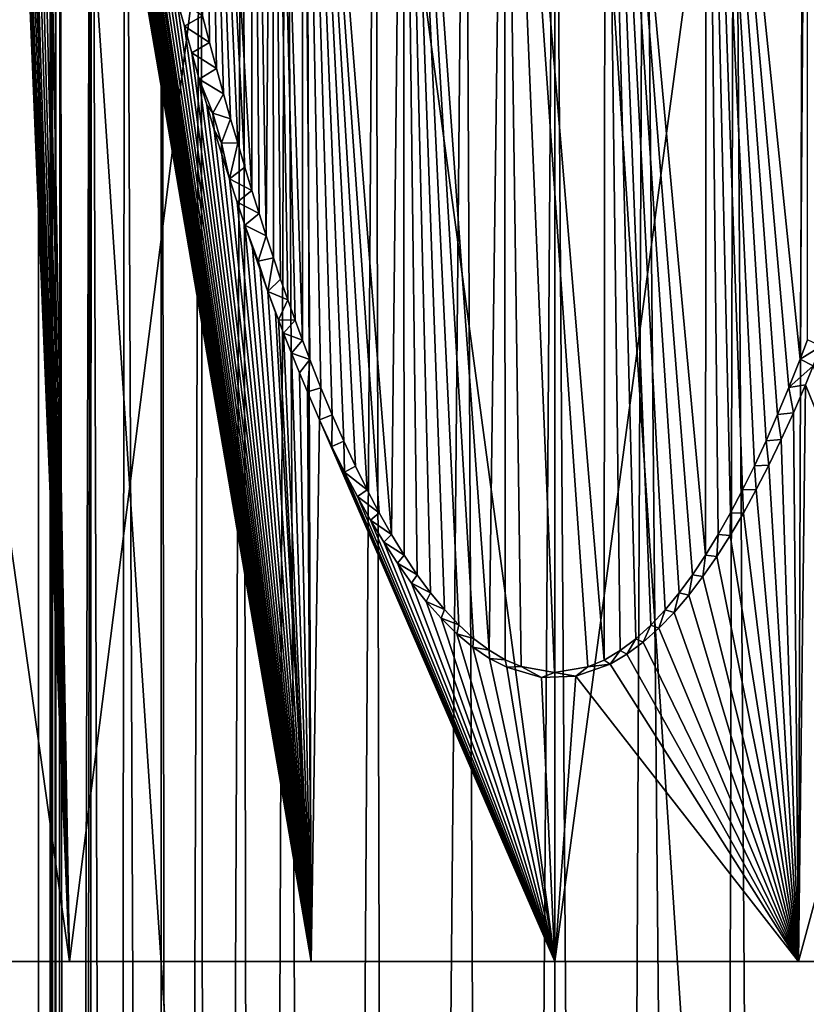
# Model space of a CAD drawing. Header units: metres. Extents: x -134 to 34, y -216 to -20.
# Tile 41 of 72: x -2.66 to 1.25, y -73.31 to -68.41. Entities that reach past the tile are written whole.
import ezdxf

# ---------------------------------------------------------------- set-up
doc = ezdxf.new("R2010")
doc.units = ezdxf.units.M
doc.layers.add('solid_ORA_A175_SW0003', color=7, linetype='CONTINUOUS')

msp = doc.modelspace()

# ---------------------------------------------------------------- linework, layer by layer
at = {"layer": 'solid_ORA_A175_SW0003'}
for points in [[(-5.103072, -102.700005, 19.854683), (-2.571859, -102.700005, 20.338026), (-5.090587, -63.900002, 19.857889)], [(-2.571859, -102.700005, 20.338026), (-2.565464, -63.900002, 20.338835), (-5.090587, -63.900002, 19.857889)], [(-5.041515, -102.699997, -19.870417), (-2.662235, -63.899998, -20.326405), (-2.589032, -64.035301, -20.335857)], [(-3.709419, -63.872166, 19.445427), (-2.412622, -73.094215, 18.341776), (-3.609447, -73.094215, 18.143969)], [(-3.709419, -63.872166, 19.445427), (-1.24301, -63.872166, 19.757006), (-2.412622, -73.094215, 18.341776)], [(-2.79598, -63.872166, -19.597633), (-3.609443, -73.094208, -18.14398), (-2.412619, -73.094208, -18.341787)], [(-2.773958, -64.005165, -19.581884), (-2.79598, -63.872166, -19.597633), (-2.412619, -73.094208, -18.341787)], [(-2.571859, -102.700005, 20.338026), (-0.000007, -102.700005, 20.499992), (-2.565464, -63.900002, 20.338835)], [(-0.000007, -102.700005, 20.499992), (-0.000005, -63.900002, 20.499996), (-2.565464, -63.900002, 20.338835)], [(-1.24301, -63.872166, 19.757006), (-1.211505, -73.094215, 18.460165), (-2.412622, -73.094215, 18.341776)], [(-1.24301, -63.872166, 19.757006), (-0.000005, -73.094215, 18.499506), (-1.211505, -73.094215, 18.460165)], [(-1.24301, -63.872166, 19.757006), (1.243001, -63.872166, 19.757006), (-0.000005, -73.094215, 18.499506)], [(-0.000007, -102.700005, 20.499992), (2.571846, -102.700005, 20.338026), (-0.000005, -63.900002, 20.499996)], [(1.243001, -63.872166, 19.757006), (1.211495, -73.094215, 18.460165), (-0.000005, -73.094215, 18.499506)], [(2.571846, -102.700005, 20.338026), (2.565454, -63.900002, 20.338835), (-0.000005, -63.900002, 20.499996)], [(3.70941, -63.872166, 19.445427), (2.412612, -73.094215, 18.341778), (1.211495, -73.094215, 18.460165)], [(1.243001, -63.872166, 19.757006), (3.70941, -63.872166, 19.445427), (1.211495, -73.094215, 18.460165)], [(-2.47464, -102.958092, -20.316231), (-2.483033, -64.019264, -20.323454), (-2.459146, -63.988945, -20.303005)], [(-2.426361, -103.090584, -20.275492), (-2.47464, -102.958092, -20.316231), (-2.459146, -63.988945, -20.303005)], [(-2.426361, -103.090584, -20.275492), (-2.459146, -63.988945, -20.303005), (-2.304221, -64.264, -20.178322)], [(-5.041515, -102.699997, -19.870417), (-2.589032, -64.035301, -20.335857), (-2.508814, -64.166542, -20.345911)], [(-2.751943, -64.136757, -19.566315), (-2.773958, -64.005165, -19.581884), (-2.412619, -73.094208, -18.341787)], [(-2.48892, -102.899818, -20.328545), (-2.498302, -64.061218, -20.336704), (-2.483033, -64.019264, -20.323454)], [(-2.47464, -102.958092, -20.316231), (-2.48892, -102.899818, -20.328545), (-2.483033, -64.019264, -20.323454)], [(-2.506425, -64.111435, -20.343813), (-2.498302, -64.061218, -20.336704), (-2.508816, -102.699997, -20.345913)], [(-2.48892, -102.899818, -20.328545), (-2.508816, -102.699997, -20.345913), (-2.498302, -64.061218, -20.336704)], [(-2.729934, -64.266937, -19.550924), (-2.751943, -64.136757, -19.566315), (-2.412619, -73.094208, -18.341787)], [(-2.506425, -64.111435, -20.343813), (-2.508816, -102.699997, -20.345913), (-2.508814, -64.166542, -20.345911)], [(-5.041515, -102.699997, -19.870417), (-2.508814, -64.166542, -20.345911), (-2.508816, -102.699997, -20.345913)], [(-2.70793, -64.395721, -19.535711), (-2.729934, -64.266937, -19.550924), (-2.412619, -73.094208, -18.341787)], [(-2.367891, -103.199867, -20.227953), (-2.426361, -103.090584, -20.275492), (-2.304221, -64.264, -20.178322)], [(-2.3193, -103.268547, -20.18988), (-2.367891, -103.199867, -20.227953), (-2.304221, -64.264, -20.178322)], [(-2.181955, -103.406387, -20.088884), (-2.3193, -103.268547, -20.18988), (-2.304221, -64.264, -20.178322)], [(-2.181955, -103.406387, -20.088884), (-2.304221, -64.264, -20.178322), (-2.136607, -64.513863, -20.057568)], [(-2.685932, -64.523102, -19.520678), (-2.70793, -64.395721, -19.535711), (-2.412619, -73.094208, -18.341787)], [(-2.65844, -64.680344, -19.502138), (-2.685932, -64.523102, -19.520678), (-2.412619, -73.094208, -18.341787)], [(-1.966169, -103.538315, -19.94821), (-2.181955, -103.406387, -20.088884), (-2.136607, -64.513863, -20.057568)], [(-1.966169, -103.538315, -19.94821), (-2.136607, -64.513863, -20.057568), (-1.956066, -64.738533, -19.94212)], [(-2.630955, -64.835388, -19.483877), (-2.65844, -64.680344, -19.502138), (-2.412619, -73.094208, -18.341787)], [(-1.89873, -103.566277, -19.908377), (-1.966169, -103.538315, -19.94821), (-1.956066, -64.738533, -19.94212)], [(-1.89873, -103.566277, -19.908377), (-1.956066, -64.738533, -19.94212), (-1.760332, -64.937943, -19.832331)], [(-2.603473, -64.988159, -19.465906), (-2.630955, -64.835388, -19.483877), (-2.412619, -73.094208, -18.341787)], [(-1.725904, -103.620995, -19.814558), (-1.89873, -103.566277, -19.908377), (-1.760332, -64.937943, -19.832331)], [(-1.725904, -103.620995, -19.814558), (-1.760332, -64.937943, -19.832331), (-1.551417, -65.112152, -19.731129)], [(-2.575995, -65.13868, -19.448223), (-2.603473, -64.988159, -19.465906), (-2.412619, -73.094208, -18.341787)], [(-1.75161, -68.390175, -19.054903), (-1.71674, -68.522667, -19.04034), (-1.750643, -65.123917, -19.054495)], [(-1.506213, -69.260002, -18.959566), (-1.505451, -65.280327, -18.959295), (-1.750643, -65.123917, -19.054495)], [(-1.541506, -69.143761, -18.972267), (-1.506213, -69.260002, -18.959566), (-1.750643, -65.123917, -19.054495)], [(-1.576723, -69.024857, -18.985275), (-1.541506, -69.143761, -18.972267), (-1.750643, -65.123917, -19.054495)], [(-1.611861, -68.903297, -18.998587), (-1.576723, -69.024857, -18.985275), (-1.750643, -65.123917, -19.054495)], [(-1.646886, -68.77916, -19.012194), (-1.611861, -68.903297, -18.998587), (-1.750643, -65.123917, -19.054495)], [(-1.681834, -68.652321, -19.026106), (-1.646886, -68.77916, -19.012194), (-1.750643, -65.123917, -19.054495)], [(-1.71674, -68.522667, -19.04034), (-1.681834, -68.652321, -19.026106), (-1.750643, -65.123917, -19.054495)], [(-1.485137, -103.665741, -19.70224), (-1.725904, -103.620995, -19.814558), (-1.551417, -65.112152, -19.731129)], [(-1.485137, -103.665741, -19.70224), (-1.551417, -65.112152, -19.731129), (-1.336256, -65.261345, -19.6427)], [(-2.548522, -65.287018, -19.430817), (-2.575995, -65.13868, -19.448223), (-2.412619, -73.094208, -18.341787)], [(-1.138369, -103.695618, -19.574524), (-1.485137, -103.665741, -19.70224), (-1.336256, -65.261345, -19.6427)], [(-1.138369, -103.695618, -19.574524), (-1.336256, -65.261345, -19.6427), (-0.893056, -65.483185, -19.506435)], [(1.138356, -103.695618, -19.574522), (0.891561, -65.483734, -19.506075), (1.334826, -65.262215, -19.642162)], [(1.449436, -103.670143, -19.687298), (1.138356, -103.695618, -19.574522), (1.334826, -65.262215, -19.642162)], [(-2.548522, -65.287018, -19.430817), (-2.412619, -73.094208, -18.341787), (-1.211502, -73.094208, -18.460175)], [(-2.521053, -65.433258, -19.413675), (-2.548522, -65.287018, -19.430817), (-1.211502, -73.094208, -18.460175)], [(-1.506213, -69.260002, -18.959566), (-1.470799, -69.37368, -18.947153), (-1.505451, -65.280327, -18.959295)], [(-1.43522, -69.484879, -18.935015), (-1.403908, -65.336411, -18.924604), (-1.505451, -65.280327, -18.959295)], [(-1.470799, -69.37368, -18.947153), (-1.43522, -69.484879, -18.935015), (-1.505451, -65.280327, -18.959295)], [(-1.43522, -69.484879, -18.935015), (-1.399503, -69.59359, -18.923161), (-1.403908, -65.336411, -18.924604)], [(-1.254923, -70.003754, -18.878527), (-1.254611, -65.410988, -18.878437), (-1.403908, -65.336411, -18.924604)], [(-1.291396, -69.904808, -18.889286), (-1.254923, -70.003754, -18.878527), (-1.403908, -65.336411, -18.924604)], [(-1.327647, -69.803482, -18.900312), (-1.291396, -69.904808, -18.889286), (-1.403908, -65.336411, -18.924604)], [(-1.363664, -69.699768, -18.9116), (-1.327647, -69.803482, -18.900312), (-1.403908, -65.336411, -18.924604)], [(-1.399503, -69.59359, -18.923161), (-1.363664, -69.699768, -18.9116), (-1.403908, -65.336411, -18.924604)], [(-1.254923, -70.003754, -18.878527), (-1.218271, -70.100273, -18.868052), (-1.254611, -65.410988, -18.878437)], [(-0.811784, -70.970909, -18.773832), (-0.754318, -65.592278, -18.763678), (-1.254611, -65.410988, -18.878437)], [(-0.873123, -70.862785, -18.785522), (-0.811784, -70.970909, -18.773832), (-1.254611, -65.410988, -18.878437)], [(-0.932985, -70.748962, -18.797785), (-0.873123, -70.862785, -18.785522), (-1.254611, -65.410988, -18.878437)], [(-0.991865, -70.629837, -18.810677), (-0.932985, -70.748962, -18.797785), (-1.254611, -65.410988, -18.878437)], [(-1.049671, -70.505402, -18.824141), (-0.991865, -70.629837, -18.810677), (-1.254611, -65.410988, -18.878437)], [(-1.106552, -70.375633, -18.838177), (-1.049671, -70.505402, -18.824141), (-1.254611, -65.410988, -18.878437)], [(-1.162792, -70.240585, -18.852831), (-1.106552, -70.375633, -18.838177), (-1.254611, -65.410988, -18.878437)], [(-1.218271, -70.100273, -18.868052), (-1.162792, -70.240585, -18.852831), (-1.254611, -65.410988, -18.878437)], [(1.218926, -70.098572, -18.868237), (1.254202, -65.411194, -18.878319), (0.753669, -65.592407, -18.763567)], [(1.218926, -70.098572, -18.868237), (1.255591, -70.001961, -18.878721), (1.254202, -65.411194, -18.878319)], [(-2.493589, -65.577492, -19.396784), (-2.521053, -65.433258, -19.413675), (-1.211502, -73.094208, -18.460175)], [(-1.138369, -103.695618, -19.574524), (-0.893056, -65.483185, -19.506435), (-0.793808, -103.699997, -19.483843)], [(-0.893056, -65.483185, -19.506435), (-0.445394, -65.612053, -19.426197), (-0.793808, -103.699997, -19.483843)], [(0.443885, -65.61232, -19.42602), (0.891561, -65.483734, -19.506075), (0.793802, -103.699997, -19.483843)], [(1.138356, -103.695618, -19.574522), (0.793802, -103.699997, -19.483843), (0.891561, -65.483734, -19.506075)], [(-2.466131, -65.719757, -19.380138), (-2.493589, -65.577492, -19.396784), (-1.211502, -73.094208, -18.460175)], [(-0.811784, -70.970909, -18.773832), (-0.748976, -71.073517, -18.762772), (-0.754318, -65.592278, -18.763678)], [(-0.445394, -65.612053, -19.426197), (-0.266351, -103.699997, -19.409353), (-0.793808, -103.699997, -19.483843)], [(-0.32693, -71.54615, -18.711897), (-0.250796, -65.679039, -18.706999), (-0.754318, -65.592278, -18.763678)], [(-0.404068, -71.487381, -18.718184), (-0.32693, -71.54615, -18.711897), (-0.754318, -65.592278, -18.763678)], [(-0.478129, -71.420433, -18.725477), (-0.404068, -71.487381, -18.718184), (-0.754318, -65.592278, -18.763678)], [(-0.549221, -71.344139, -18.733646), (-0.478129, -71.420433, -18.725477), (-0.754318, -65.592278, -18.763678)], [(-0.617957, -71.260269, -18.742638), (-0.549221, -71.344139, -18.733646), (-0.754318, -65.592278, -18.763678)], [(-0.68459, -71.170303, -18.752384), (-0.617957, -71.260269, -18.742638), (-0.754318, -65.592278, -18.763678)], [(-0.748976, -71.073517, -18.762772), (-0.68459, -71.170303, -18.752384), (-0.754318, -65.592278, -18.763678)], [(-0.445394, -65.612053, -19.426197), (-0.000742, -65.652275, -19.400005), (-0.266351, -103.699997, -19.409353)], [(-0.000742, -65.652275, -19.400005), (0.443885, -65.61232, -19.42602), (0.266344, -103.699997, -19.409353)], [(0.748945, -71.073547, -18.762768), (0.753669, -65.592407, -18.763567), (0.249869, -65.679115, -18.706947)], [(0.443885, -65.61232, -19.42602), (0.793802, -103.699997, -19.483843), (0.266344, -103.699997, -19.409353)], [(0.748945, -71.073547, -18.762768), (0.811912, -70.97068, -18.773855), (0.753669, -65.592407, -18.763567)], [(1.163418, -70.239037, -18.853001), (1.218926, -70.098572, -18.868237), (0.753669, -65.592407, -18.763567)], [(1.107135, -70.37426, -18.838326), (1.163418, -70.239037, -18.853001), (0.753669, -65.592407, -18.763567)], [(1.050201, -70.504227, -18.824268), (1.107135, -70.37426, -18.838326), (0.753669, -65.592407, -18.763567)], [(0.992324, -70.628876, -18.810781), (1.050201, -70.504227, -18.824268), (0.753669, -65.592407, -18.763567)], [(0.933356, -70.748238, -18.797865), (0.992324, -70.628876, -18.810781), (0.753669, -65.592407, -18.763567)], [(0.873388, -70.862297, -18.785576), (0.933356, -70.748238, -18.797865), (0.753669, -65.592407, -18.763567)], [(0.811912, -70.97068, -18.773855), (0.873388, -70.862297, -18.785576), (0.753669, -65.592407, -18.763567)], [(-0.000742, -65.652275, -19.400005), (0.266344, -103.699997, -19.409353), (-0.266351, -103.699997, -19.409353)], [(-0.32693, -71.54615, -18.711897), (-0.247817, -71.593666, -18.706835), (-0.250796, -65.679039, -18.706999)], [(0.24497, -71.595108, -18.706678), (0.249869, -65.679115, -18.706947), (-0.250796, -65.679039, -18.706999)], [(0.163664, -71.628792, -18.702982), (0.24497, -71.595108, -18.706678), (-0.250796, -65.679039, -18.706999)], [(-0.002517, -71.656982, -18.700006), (0.163664, -71.628792, -18.702982), (-0.250796, -65.679039, -18.706999)], [(-0.167306, -71.627663, -18.703117), (-0.002517, -71.656982, -18.700006), (-0.250796, -65.679039, -18.706999)], [(-0.247817, -71.593666, -18.706835), (-0.167306, -71.627663, -18.703117), (-0.250796, -65.679039, -18.706999)], [(0.24497, -71.595108, -18.706678), (0.324712, -71.54763, -18.711737), (0.249869, -65.679115, -18.706947)], [(0.684367, -71.170609, -18.75235), (0.748945, -71.073547, -18.762768), (0.249869, -65.679115, -18.706947)], [(0.617477, -71.260849, -18.742571), (0.684367, -71.170609, -18.75235), (0.249869, -65.679115, -18.706947)], [(0.548425, -71.345032, -18.733549), (0.617477, -71.260849, -18.742571), (0.249869, -65.679115, -18.706947)], [(0.476949, -71.421616, -18.725353), (0.548425, -71.345032, -18.733549), (0.249869, -65.679115, -18.706947)], [(0.402415, -71.488739, -18.718035), (0.476949, -71.421616, -18.725353), (0.249869, -65.679115, -18.706947)], [(0.324712, -71.54763, -18.711737), (0.402415, -71.488739, -18.718035), (0.249869, -65.679115, -18.706947)], [(-2.438677, -65.859924, -19.363758), (-2.466131, -65.719757, -19.380138), (-1.211502, -73.094208, -18.460175)], [(-2.411226, -65.998009, -19.347639), (-2.438677, -65.859924, -19.363758), (-1.211502, -73.094208, -18.460175)], [(-2.383776, -66.134087, -19.331772), (-2.411226, -65.998009, -19.347639), (-1.211502, -73.094208, -18.460175)], [(-2.356325, -66.268227, -19.316145), (-2.383776, -66.134087, -19.331772), (-1.211502, -73.094208, -18.460175)], [(-2.328872, -66.400505, -19.300749), (-2.356325, -66.268227, -19.316145), (-1.211502, -73.094208, -18.460175)], [(-2.301417, -66.530952, -19.285578), (-2.328872, -66.400505, -19.300749), (-1.211502, -73.094208, -18.460175)], [(-2.273962, -66.659424, -19.270653), (-2.301417, -66.530952, -19.285578), (-1.211502, -73.094208, -18.460175)], [(-2.246505, -66.78598, -19.255968), (-2.273962, -66.659424, -19.270653), (-1.211502, -73.094208, -18.460175)], [(-2.21904, -66.910675, -19.24151), (-2.246505, -66.78598, -19.255968), (-1.211502, -73.094208, -18.460175)], [(-2.191565, -67.033585, -19.227274), (-2.21904, -66.910675, -19.24151), (-1.211502, -73.094208, -18.460175)], [(-2.164077, -67.154762, -19.213249), (-2.191565, -67.033585, -19.227274), (-1.211502, -73.094208, -18.460175)], [(-2.136576, -67.274216, -19.199436), (-2.164077, -67.154762, -19.213249), (-1.211502, -73.094208, -18.460175)], [(-2.109067, -67.39183, -19.185848), (-2.136576, -67.274216, -19.199436), (-1.211502, -73.094208, -18.460175)], [(-2.081545, -67.507668, -19.172478), (-2.109067, -67.39183, -19.185848), (-1.211502, -73.094208, -18.460175)], [(-2.054004, -67.62178, -19.159319), (-2.081545, -67.507668, -19.172478), (-1.211502, -73.094208, -18.460175)], [(-2.026438, -67.73423, -19.14636), (-2.054004, -67.62178, -19.159319), (-1.211502, -73.094208, -18.460175)], [(-1.989636, -67.881676, -19.129387), (-2.026438, -67.73423, -19.14636), (-1.211502, -73.094208, -18.460175)], [(-1.952795, -68.026138, -19.112774), (-1.989636, -67.881676, -19.129387), (-1.211502, -73.094208, -18.460175)], [(-1.915908, -68.167633, -19.096521), (-1.952795, -68.026138, -19.112774), (-1.211502, -73.094208, -18.460175)], [(-1.878955, -68.306274, -19.080614), (-1.915908, -68.167633, -19.096521), (-1.211502, -73.094208, -18.460175)], [(-1.841916, -68.442192, -19.065035), (-1.878955, -68.306274, -19.080614), (-1.211502, -73.094208, -18.460175)], [(-1.878955, -68.306274, -19.080614), (-1.841916, -68.442192, -19.065035), (-1.75161, -68.390175, -19.054903)], [(-1.841916, -68.442192, -19.065035), (-1.71674, -68.522667, -19.04034), (-1.75161, -68.390175, -19.054903)], [(-1.804795, -68.575378, -19.049782), (-1.841916, -68.442192, -19.065035), (-1.211502, -73.094208, -18.460175)], [(-1.841916, -68.442192, -19.065035), (-1.804795, -68.575378, -19.049782), (-1.71674, -68.522667, -19.04034)], [(-1.804795, -68.575378, -19.049782), (-1.681834, -68.652321, -19.026106), (-1.71674, -68.522667, -19.04034)], [(-1.767606, -68.70575, -19.034868), (-1.804795, -68.575378, -19.049782), (-1.211502, -73.094208, -18.460175)], [(-1.804795, -68.575378, -19.049782), (-1.767606, -68.70575, -19.034868), (-1.681834, -68.652321, -19.026106)], [(-1.767606, -68.70575, -19.034868), (-1.646886, -68.77916, -19.012194), (-1.681834, -68.652321, -19.026106)], [(-1.73032, -68.833389, -19.020281), (-1.767606, -68.70575, -19.034868), (-1.211502, -73.094208, -18.460175)], [(-1.767606, -68.70575, -19.034868), (-1.73032, -68.833389, -19.020281), (-1.699521, -68.875214, -19.016373)], [(-1.767606, -68.70575, -19.034868), (-1.699521, -68.875214, -19.016373), (-1.646886, -68.77916, -19.012194)], [(-1.699521, -68.875214, -19.016373), (-1.611861, -68.903297, -18.998587), (-1.646886, -68.77916, -19.012194)], [(-1.692908, -68.95842, -19.006006), (-1.73032, -68.833389, -19.020281), (-1.211502, -73.094208, -18.460175)], [(-1.699521, -68.875214, -19.016373), (-1.73032, -68.833389, -19.020281), (-1.692908, -68.95842, -19.006006)], [(-1.699521, -68.875214, -19.016373), (-1.692908, -68.95842, -19.006006), (-1.657181, -69.023216, -18.999424)], [(-1.699521, -68.875214, -19.016373), (-1.657181, -69.023216, -18.999424), (-1.611861, -68.903297, -18.998587)], [(-1.657181, -69.023216, -18.999424), (-1.576723, -69.024857, -18.985275), (-1.611861, -68.903297, -18.998587)], [(-1.655354, -69.080894, -18.992035), (-1.692908, -68.95842, -19.006006), (-1.211502, -73.094208, -18.460175)], [(-1.657181, -69.023216, -18.999424), (-1.692908, -68.95842, -19.006006), (-1.655354, -69.080894, -18.992035)], [(-1.657181, -69.023216, -18.999424), (-1.655354, -69.080894, -18.992035), (-1.617696, -69.200722, -18.97838)], [(-1.657181, -69.023216, -18.999424), (-1.617696, -69.200722, -18.97838), (-1.576723, -69.024857, -18.985275)], [(-1.617696, -69.200722, -18.97838), (-1.541506, -69.143761, -18.972267), (-1.576723, -69.024857, -18.985275)], [(-1.617696, -69.200722, -18.97838), (-1.655354, -69.080894, -18.992035), (-1.211502, -73.094208, -18.460175)], [(-1.617696, -69.200722, -18.97838), (-1.506213, -69.260002, -18.959566), (-1.541506, -69.143761, -18.972267)], [(-1.579905, -69.317932, -18.965033), (-1.617696, -69.200722, -18.97838), (-1.211502, -73.094208, -18.460175)], [(-1.617696, -69.200722, -18.97838), (-1.579905, -69.317932, -18.965033), (-1.506213, -69.260002, -18.959566)], [(-1.579905, -69.317932, -18.965033), (-1.470799, -69.37368, -18.947153), (-1.506213, -69.260002, -18.959566)], [(-1.541938, -69.432617, -18.951986), (-1.579905, -69.317932, -18.965033), (-1.211502, -73.094208, -18.460175)], [(-1.579905, -69.317932, -18.965033), (-1.541938, -69.432617, -18.951986), (-1.470799, -69.37368, -18.947153)], [(-1.541938, -69.432617, -18.951986), (-1.43522, -69.484879, -18.935015), (-1.470799, -69.37368, -18.947153)], [(-1.503758, -69.544853, -18.93923), (-1.541938, -69.432617, -18.951986), (-1.211502, -73.094208, -18.460175)], [(-1.541938, -69.432617, -18.951986), (-1.503758, -69.544853, -18.93923), (-1.474868, -69.611664, -18.932011)], [(-1.541938, -69.432617, -18.951986), (-1.474868, -69.611664, -18.932011), (-1.43522, -69.484879, -18.935015)], [(-1.474868, -69.611664, -18.932011), (-1.399503, -69.59359, -18.923161), (-1.43522, -69.484879, -18.935015)], [(-1.465408, -69.654594, -18.926767), (-1.503758, -69.544853, -18.93923), (-1.211502, -73.094208, -18.460175)], [(-1.474868, -69.611664, -18.932011), (-1.503758, -69.544853, -18.93923), (-1.465408, -69.654594, -18.926767)], [(-1.474868, -69.611664, -18.932011), (-1.426881, -69.761826, -18.914597), (-1.399503, -69.59359, -18.923161)], [(-1.474868, -69.611664, -18.932011), (-1.465408, -69.654594, -18.926767), (-1.426881, -69.761826, -18.914597)], [(-1.426881, -69.761826, -18.914597), (-1.363664, -69.699768, -18.9116), (-1.399503, -69.59359, -18.923161)], [(-1.426881, -69.761826, -18.914597), (-1.465408, -69.654594, -18.926767), (-1.211502, -73.094208, -18.460175)], [(-1.426881, -69.761826, -18.914597), (-1.327647, -69.803482, -18.900312), (-1.363664, -69.699768, -18.9116)], [(-1.388117, -69.8666, -18.902718), (-1.426881, -69.761826, -18.914597), (-1.211502, -73.094208, -18.460175)], [(-1.426881, -69.761826, -18.914597), (-1.388117, -69.8666, -18.902718), (-1.374224, -69.903381, -18.89855)], [(-1.426881, -69.761826, -18.914597), (-1.374224, -69.903381, -18.89855), (-1.327647, -69.803482, -18.900312)], [(-1.327647, -69.803482, -18.900312), (-1.374224, -69.903381, -18.89855), (-1.291396, -69.904808, -18.889286)], [(-1.374224, -69.903381, -18.89855), (-1.388117, -69.8666, -18.902718), (-1.211502, -73.094208, -18.460175)], [(-1.34906, -69.968964, -18.891121), (-1.374224, -69.903381, -18.89855), (-1.211502, -73.094208, -18.460175)], [(-1.291396, -69.904808, -18.889286), (-1.374224, -69.903381, -18.89855), (-1.34906, -69.968964, -18.891121)], [(-1.291396, -69.904808, -18.889286), (-1.34906, -69.968964, -18.891121), (-1.254923, -70.003754, -18.878527)], [(-1.309714, -70.068947, -18.879805), (-1.34906, -69.968964, -18.891121), (-1.211502, -73.094208, -18.460175)], [(-1.254923, -70.003754, -18.878527), (-1.34906, -69.968964, -18.891121), (-1.309714, -70.068947, -18.879805)], [(-1.254923, -70.003754, -18.878527), (-1.309714, -70.068947, -18.879805), (-1.218271, -70.100273, -18.868052)], [(1.218926, -70.098572, -18.868237), (1.32354, -70.034142, -18.883743), (1.255591, -70.001961, -18.878721)], [(-1.270135, -70.166504, -18.868767), (-1.309714, -70.068947, -18.879805), (-1.211502, -73.094208, -18.460175)], [(-1.218271, -70.100273, -18.868052), (-1.309714, -70.068947, -18.879805), (-1.270135, -70.166504, -18.868767)], [(1.218926, -70.098572, -18.868237), (1.284498, -70.131485, -18.872726), (1.32354, -70.034142, -18.883743)], [(-1.218271, -70.100273, -18.868052), (-1.270135, -70.166504, -18.868767), (-1.230244, -70.26165, -18.858009)], [(-1.218271, -70.100273, -18.868052), (-1.230244, -70.26165, -18.858009), (-1.162792, -70.240585, -18.852831)], [(1.163418, -70.239037, -18.853001), (1.284498, -70.131485, -18.872726), (1.218926, -70.098572, -18.868237)], [(-1.230244, -70.26165, -18.858009), (-1.270135, -70.166504, -18.868767), (-1.211502, -73.094208, -18.460175)], [(1.163418, -70.239037, -18.853001), (1.245162, -70.226456, -18.861986), (1.284498, -70.131485, -18.872726)], [(1.284498, -70.131485, -18.872726), (1.245162, -70.226456, -18.861986), (2.412616, -73.094208, -18.341787)], [(-1.162792, -70.240585, -18.852831), (-1.230244, -70.26165, -18.858009), (-1.16964, -70.399849, -18.842405)], [(-1.16964, -70.399849, -18.842405), (-1.230244, -70.26165, -18.858009), (-1.211502, -73.094208, -18.460175)], [(-1.162792, -70.240585, -18.852831), (-1.16964, -70.399849, -18.842405), (-1.106552, -70.375633, -18.838177)], [(1.107135, -70.37426, -18.838326), (1.185434, -70.364502, -18.846395), (1.163418, -70.239037, -18.853001)], [(1.163418, -70.239037, -18.853001), (1.185434, -70.364502, -18.846395), (1.245162, -70.226456, -18.861986)], [(1.245162, -70.226456, -18.861986), (1.185434, -70.364502, -18.846395), (1.211499, -73.094208, -18.460175)], [(1.245162, -70.226456, -18.861986), (1.211499, -73.094208, -18.460175), (2.412616, -73.094208, -18.341787)], [(1.107135, -70.37426, -18.838326), (1.124876, -70.497314, -18.831408), (1.185434, -70.364502, -18.846395)], [(1.185434, -70.364502, -18.846395), (1.124876, -70.497314, -18.831408), (1.211499, -73.094208, -18.460175)], [(-1.16964, -70.399849, -18.842405), (-1.211502, -73.094208, -18.460175), (-0.000002, -73.094208, -18.499516)], [(-1.106552, -70.375633, -18.838177), (-1.16964, -70.399849, -18.842405), (-1.108155, -70.532722, -18.827415)], [(-1.108155, -70.532722, -18.827415), (-1.16964, -70.399849, -18.842405), (-0.000002, -73.094208, -18.499516)], [(-1.106552, -70.375633, -18.838177), (-1.108155, -70.532722, -18.827415), (-1.049671, -70.505402, -18.824141)], [(1.050201, -70.504227, -18.824268), (1.124876, -70.497314, -18.831408), (1.107135, -70.37426, -18.838326)], [(-1.049671, -70.505402, -18.824141), (-1.108155, -70.532722, -18.827415), (-1.045752, -70.660179, -18.813044)], [(-1.049671, -70.505402, -18.824141), (-1.045752, -70.660179, -18.813044), (-0.991865, -70.629837, -18.810677)], [(0.992324, -70.628876, -18.810781), (1.063453, -70.624832, -18.817026), (1.050201, -70.504227, -18.824268)], [(1.050201, -70.504227, -18.824268), (1.063453, -70.624832, -18.817026), (1.124876, -70.497314, -18.831408)], [(1.124876, -70.497314, -18.831408), (1.063453, -70.624832, -18.817026), (1.211499, -73.094208, -18.460175)], [(-1.045752, -70.660179, -18.813044), (-1.108155, -70.532722, -18.827415), (-0.000002, -73.094208, -18.499516)], [(-0.991865, -70.629837, -18.810677), (-1.045752, -70.660179, -18.813044), (-0.932985, -70.748962, -18.797785)], [(-0.982018, -70.782005, -18.799334), (-1.045752, -70.660179, -18.813044), (-0.000002, -73.094208, -18.499516)], [(-0.932985, -70.748962, -18.797785), (-1.045752, -70.660179, -18.813044), (-0.982018, -70.782005, -18.799334)], [(0.933356, -70.748238, -18.797865), (1.000782, -70.746872, -18.803288), (0.992324, -70.628876, -18.810781)], [(0.992324, -70.628876, -18.810781), (1.000782, -70.746872, -18.803288), (1.063453, -70.624832, -18.817026)], [(1.063453, -70.624832, -18.817026), (1.000782, -70.746872, -18.803288), (1.211499, -73.094208, -18.460175)], [(-0.932985, -70.748962, -18.797785), (-0.982018, -70.782005, -18.799334), (-0.873123, -70.862785, -18.785522)], [(0.873388, -70.862297, -18.785576), (0.936951, -70.863602, -18.790152), (0.933356, -70.748238, -18.797865)], [(0.933356, -70.748238, -18.797865), (0.936951, -70.863602, -18.790152), (1.000782, -70.746872, -18.803288)], [(1.000782, -70.746872, -18.803288), (0.936951, -70.863602, -18.790152), (1.211499, -73.094208, -18.460175)], [(-0.917044, -70.898384, -18.78624), (-0.982018, -70.782005, -18.799334), (-0.000002, -73.094208, -18.499516)], [(-0.873123, -70.862785, -18.785522), (-0.982018, -70.782005, -18.799334), (-0.917044, -70.898384, -18.78624)], [(-0.873123, -70.862785, -18.785522), (-0.917044, -70.898384, -18.78624), (-0.811784, -70.970909, -18.773832)], [(-0.850684, -71.009071, -18.773788), (-0.917044, -70.898384, -18.78624), (-0.000002, -73.094208, -18.499516)], [(-0.811784, -70.970909, -18.773832), (-0.917044, -70.898384, -18.78624), (-0.850684, -71.009071, -18.773788)], [(0.811912, -70.97068, -18.773855), (0.871821, -70.9748, -18.777641), (0.873388, -70.862297, -18.785576)], [(0.873388, -70.862297, -18.785576), (0.871821, -70.9748, -18.777641), (0.936951, -70.863602, -18.790152)], [(0.936951, -70.863602, -18.790152), (0.871821, -70.9748, -18.777641), (1.211499, -73.094208, -18.460175)], [(-0.811784, -70.970909, -18.773832), (-0.850684, -71.009071, -18.773788), (-0.748976, -71.073517, -18.762772)], [(0.748945, -71.073547, -18.762768), (0.804845, -71.07988, -18.765848), (0.811912, -70.97068, -18.773855)], [(0.811912, -70.97068, -18.773855), (0.804845, -71.07988, -18.765848), (0.871821, -70.9748, -18.777641)], [(0.871821, -70.9748, -18.777641), (0.804845, -71.07988, -18.765848), (1.211499, -73.094208, -18.460175)], [(-0.782354, -71.11338, -18.762089), (-0.850684, -71.009071, -18.773788), (-0.000002, -73.094208, -18.499516)], [(-0.748976, -71.073517, -18.762772), (-0.850684, -71.009071, -18.773788), (-0.782354, -71.11338, -18.762089)], [(-0.748976, -71.073517, -18.762772), (-0.782354, -71.11338, -18.762089), (-0.68459, -71.170303, -18.752384)], [(0.684367, -71.170609, -18.75235), (0.736183, -71.179321, -18.754683), (0.748945, -71.073547, -18.762768)], [(0.748945, -71.073547, -18.762768), (0.736183, -71.179321, -18.754683), (0.804845, -71.07988, -18.765848)], [(0.804845, -71.07988, -18.765848), (0.736183, -71.179321, -18.754683), (1.211499, -73.094208, -18.460175)], [(-0.712208, -71.211838, -18.751036), (-0.782354, -71.11338, -18.762089), (-0.000002, -73.094208, -18.499516)], [(-0.68459, -71.170303, -18.752384), (-0.782354, -71.11338, -18.762089), (-0.712208, -71.211838, -18.751036)], [(-0.68459, -71.170303, -18.752384), (-0.712208, -71.211838, -18.751036), (-0.617957, -71.260269, -18.742638)], [(0.617477, -71.260849, -18.742571), (0.665596, -71.2724, -18.74423), (0.684367, -71.170609, -18.75235)], [(0.684367, -71.170609, -18.75235), (0.665596, -71.2724, -18.74423), (0.736183, -71.179321, -18.754683)], [(0.736183, -71.179321, -18.754683), (0.665596, -71.2724, -18.74423), (1.211499, -73.094208, -18.460175)], [(-0.640018, -71.303635, -18.740728), (-0.712208, -71.211838, -18.751036), (-0.000002, -73.094208, -18.499516)], [(-0.617957, -71.260269, -18.742638), (-0.712208, -71.211838, -18.751036), (-0.640018, -71.303635, -18.740728)], [(-0.617957, -71.260269, -18.742638), (-0.640018, -71.303635, -18.740728), (-0.549221, -71.344139, -18.733646)], [(0.548425, -71.345032, -18.733549), (0.592439, -71.357735, -18.734686), (0.617477, -71.260849, -18.742571)], [(0.617477, -71.260849, -18.742571), (0.592439, -71.357735, -18.734686), (0.665596, -71.2724, -18.74423)], [(0.665596, -71.2724, -18.74423), (0.592439, -71.357735, -18.734686), (1.211499, -73.094208, -18.460175)], [(-0.565136, -71.387184, -18.73139), (-0.640018, -71.303635, -18.740728), (-0.000002, -73.094208, -18.499516)], [(-0.549221, -71.344139, -18.733646), (-0.640018, -71.303635, -18.740728), (-0.565136, -71.387184, -18.73139)], [(-0.549221, -71.344139, -18.733646), (-0.565136, -71.387184, -18.73139), (-0.478129, -71.420433, -18.725477)], [(0.476949, -71.421616, -18.725353), (0.516661, -71.436394, -18.72587), (0.548425, -71.345032, -18.733549)], [(0.548425, -71.345032, -18.733549), (0.516661, -71.436394, -18.72587), (0.592439, -71.357735, -18.734686)], [(-0.487405, -71.463638, -18.722824), (-0.565136, -71.387184, -18.73139), (-0.000002, -73.094208, -18.499516)], [(-0.478129, -71.420433, -18.725477), (-0.565136, -71.387184, -18.73139), (-0.487405, -71.463638, -18.722824)], [(0.592439, -71.357735, -18.734686), (0.516661, -71.436394, -18.72587), (1.211499, -73.094208, -18.460175)], [(-0.478129, -71.420433, -18.725477), (-0.487405, -71.463638, -18.722824), (-0.404068, -71.487381, -18.718184)], [(0.402415, -71.488739, -18.718035), (0.438459, -71.506599, -18.717995), (0.476949, -71.421616, -18.725353)], [(0.476949, -71.421616, -18.725353), (0.438459, -71.506599, -18.717995), (0.516661, -71.436394, -18.72587)], [(0.516661, -71.436394, -18.72587), (0.438459, -71.506599, -18.717995), (1.211499, -73.094208, -18.460175)], [(-0.407224, -71.531097, -18.715258), (-0.487405, -71.463638, -18.722824), (-0.000002, -73.094208, -18.499516)], [(-0.404068, -71.487381, -18.718184), (-0.487405, -71.463638, -18.722824), (-0.407224, -71.531097, -18.715258)], [(-0.404068, -71.487381, -18.718184), (-0.407224, -71.531097, -18.715258), (-0.32693, -71.54615, -18.711897)], [(0.324712, -71.54763, -18.711737), (0.357808, -71.565582, -18.711418), (0.402415, -71.488739, -18.718035)], [(0.402415, -71.488739, -18.718035), (0.357808, -71.565582, -18.711418), (0.438459, -71.506599, -18.717995)], [(-0.324832, -71.586487, -18.709082), (-0.407224, -71.531097, -18.715258), (-0.000002, -73.094208, -18.499516)], [(-0.32693, -71.54615, -18.711897), (-0.407224, -71.531097, -18.715258), (-0.324832, -71.586487, -18.709082)], [(0.438459, -71.506599, -18.717995), (0.357808, -71.565582, -18.711418), (1.211499, -73.094208, -18.460175)], [(-0.32693, -71.54615, -18.711897), (-0.324832, -71.586487, -18.709082), (-0.247817, -71.593666, -18.706835)], [(-0.239386, -71.630905, -18.704128), (-0.324832, -71.586487, -18.709082), (-0.000002, -73.094208, -18.499516)], [(-0.247817, -71.593666, -18.706835), (-0.324832, -71.586487, -18.709082), (-0.239386, -71.630905, -18.704128)], [(0.24497, -71.595108, -18.706678), (0.273995, -71.614532, -18.705954), (0.324712, -71.54763, -18.711737)], [(0.324712, -71.54763, -18.711737), (0.273995, -71.614532, -18.705954), (0.357808, -71.565582, -18.711418)], [(0.357808, -71.565582, -18.711418), (0.273995, -71.614532, -18.705954), (1.211499, -73.094208, -18.460175)], [(-0.247817, -71.593666, -18.706835), (-0.239386, -71.630905, -18.704128), (-0.167306, -71.627663, -18.703117)], [(-0.167306, -71.627663, -18.703117), (-0.239386, -71.630905, -18.704128), (-0.066924, -71.680878, -18.698517)], [(-0.066924, -71.680878, -18.698517), (-0.239386, -71.630905, -18.704128), (-0.000002, -73.094208, -18.499516)], [(-0.167306, -71.627663, -18.703117), (-0.066924, -71.680878, -18.698517), (-0.002517, -71.656982, -18.700006)], [(-0.002517, -71.656982, -18.700006), (0.103625, -71.674988, -18.699177), (0.163664, -71.628792, -18.702982)], [(0.273995, -71.614532, -18.705954), (0.103625, -71.674988, -18.699177), (1.211499, -73.094208, -18.460175)], [(0.163664, -71.628792, -18.702982), (0.103625, -71.674988, -18.699177), (0.273995, -71.614532, -18.705954)], [(0.163664, -71.628792, -18.702982), (0.273995, -71.614532, -18.705954), (0.24497, -71.595108, -18.706678)], [(-0.002517, -71.656982, -18.700006), (-0.066924, -71.680878, -18.698517), (0.103625, -71.674988, -18.699177)], [(0.103625, -71.674988, -18.699177), (-0.066924, -71.680878, -18.698517), (-0.000002, -73.094208, -18.499516)], [(0.103625, -71.674988, -18.699177), (-0.000002, -73.094208, -18.499516), (1.211499, -73.094208, -18.460175)], [(-18.500004, -73.094208, -0.000007), (18.499996, -73.094215, -0.000004), (18.459284, -73.094215, -1.217048)], [(-18.45929, -73.094208, 1.217037), (18.499996, -73.094215, -0.000004), (-18.500004, -73.094208, -0.000007)], [(-18.500004, -73.094208, -0.000007), (18.459284, -73.094215, -1.217048), (-18.45929, -73.094208, -1.217051)], [(18.459284, -73.094215, 1.217041), (18.499996, -73.094215, -0.000004), (-18.45929, -73.094208, 1.217037)], [(-18.45929, -73.094208, -1.217051), (18.459284, -73.094215, -1.217048), (18.340883, -73.094215, -2.419628)], [(-18.45929, -73.094208, -1.217051), (18.340883, -73.094215, -2.419628), (-18.340889, -73.094208, -2.419631)], [(18.459284, -73.094215, 1.217041), (-18.45929, -73.094208, 1.217037), (-18.340889, -73.094208, 2.419617)], [(-18.340889, -73.094208, -2.419631), (18.340883, -73.094215, -2.419628), (18.144737, -73.094215, -3.60795)], [(-18.340889, -73.094208, -2.419631), (18.144737, -73.094215, -3.60795), (-18.144743, -73.094208, -3.607953)], [(18.340883, -73.094215, 2.419621), (-18.340889, -73.094208, 2.419617), (-18.144745, -73.094208, 3.607939)], [(18.459284, -73.094215, 1.217041), (-18.340889, -73.094208, 2.419617), (18.340883, -73.094215, 2.419621)], [(18.144737, -73.094215, 3.607943), (-18.144745, -73.094208, 3.607939), (-17.869419, -73.094208, 4.787069)], [(18.340883, -73.094215, 2.419621), (-18.144745, -73.094208, 3.607939), (18.144737, -73.094215, 3.607943)], [(-18.144743, -73.094208, -3.607953), (18.144737, -73.094215, -3.60795), (17.869411, -73.094215, -4.78708)], [(-18.144743, -73.094208, -3.607953), (17.869411, -73.094215, -4.78708), (-17.869417, -73.094208, -4.787084)], [(17.869411, -73.094215, 4.787073), (-17.869419, -73.094208, 4.787069), (-17.517403, -73.094208, 5.948216)], [(18.144737, -73.094215, 3.607943), (-17.869419, -73.094208, 4.787069), (17.869411, -73.094215, 4.787073)], [(-17.869417, -73.094208, -4.787084), (17.869411, -73.094215, -4.78708), (17.517395, -73.094215, -5.948226)], [(-17.869417, -73.094208, -4.787084), (17.517395, -73.094215, -5.948226), (-17.517401, -73.094208, -5.94823)], [(17.517395, -73.094215, 5.948219), (-17.517403, -73.094208, 5.948216), (-17.092299, -73.094215, 7.078118)], [(17.869411, -73.094215, 4.787073), (-17.517403, -73.094208, 5.948216), (17.517395, -73.094215, 5.948219)], [(-17.517401, -73.094208, -5.94823), (17.517395, -73.094215, -5.948226), (17.092291, -73.094215, -7.078129)], [(-17.517401, -73.094208, -5.94823), (17.092291, -73.094215, -7.078129), (-17.092297, -73.094208, -7.078132)], [(17.092291, -73.094215, 7.078121), (-17.092299, -73.094215, 7.078118), (-16.591738, -73.094215, 8.182019)], [(17.517395, -73.094215, 5.948219), (-17.092299, -73.094215, 7.078118), (17.092291, -73.094215, 7.078121)], [(-17.092297, -73.094208, -7.078132), (17.092291, -73.094215, -7.078129), (16.59173, -73.094215, -8.18203)], [(-17.092297, -73.094208, -7.078132), (16.59173, -73.094215, -8.18203), (-16.591736, -73.094208, -8.182033)], [(16.591728, -73.094215, 8.182022), (-16.591738, -73.094215, 8.182019), (-16.020334, -73.094215, 9.251646)], [(17.092291, -73.094215, 7.078121), (-16.591738, -73.094215, 8.182019), (16.591728, -73.094215, 8.182022)], [(-16.591736, -73.094208, -8.182033), (16.59173, -73.094215, -8.18203), (16.020329, -73.094215, -9.251657)], [(-16.591736, -73.094208, -8.182033), (16.020329, -73.094215, -9.251657), (-16.020332, -73.094208, -9.25166)], [(16.020327, -73.094215, 9.25165), (-16.020334, -73.094215, 9.251646), (-15.382943, -73.094215, 10.276587)], [(16.591728, -73.094215, 8.182022), (-16.020334, -73.094215, 9.251646), (16.020327, -73.094215, 9.25165)], [(-16.020332, -73.094208, -9.25166), (16.020329, -73.094215, -9.251657), (15.382936, -73.094215, -10.276598)], [(-16.020332, -73.094208, -9.25166), (15.382936, -73.094215, -10.276598), (-15.382941, -73.094208, -10.276601)], [(15.382935, -73.094215, 10.27659), (-15.382943, -73.094215, 10.276587), (-14.676275, -73.094215, 11.262262)], [(16.020327, -73.094215, 9.25165), (-15.382943, -73.094215, 10.276587), (15.382935, -73.094215, 10.27659)], [(-15.382941, -73.094208, -10.276601), (15.382936, -73.094215, -10.276598), (14.676269, -73.094215, -11.262273)], [(-15.382941, -73.094208, -10.276601), (14.676269, -73.094215, -11.262273), (-14.676273, -73.094208, -11.262276)], [(14.676267, -73.094215, 11.262264), (-14.676275, -73.094215, 11.262262), (-13.907941, -73.094215, 12.199037)], [(15.382935, -73.094215, 10.27659), (-14.676275, -73.094215, 11.262262), (14.676267, -73.094215, 11.262264)], [(-14.676273, -73.094208, -11.262276), (14.676269, -73.094215, -11.262273), (13.907934, -73.094215, -12.199047)], [(-14.676273, -73.094208, -11.262276), (13.907934, -73.094215, -12.199047), (-13.907938, -73.094208, -12.19905)], [(13.907932, -73.094215, 12.199039), (-13.907941, -73.094215, 12.199037), (-13.082548, -73.094215, 13.080011)], [(14.676267, -73.094215, 11.262264), (-13.907941, -73.094215, 12.199037), (13.907932, -73.094215, 12.199039)], [(-13.907938, -73.094208, -12.19905), (13.907934, -73.094215, -12.199047), (13.082541, -73.094215, -13.080022)], [(-13.907938, -73.094208, -12.19905), (13.082541, -73.094215, -13.080022), (-13.082546, -73.094208, -13.080025)], [(13.08254, -73.094215, 13.080013), (-13.082548, -73.094215, 13.080011), (-12.196965, -73.094215, 13.909255)], [(13.907932, -73.094215, 12.199039), (-13.082548, -73.094215, 13.080011), (13.08254, -73.094215, 13.080013)], [(-13.082546, -73.094208, -13.080025), (13.082541, -73.094215, -13.080022), (12.196959, -73.094215, -13.909266)], [(-13.082546, -73.094208, -13.080025), (12.196959, -73.094215, -13.909266), (-12.196963, -73.094208, -13.909268)], [(12.196957, -73.094215, 13.909258), (-12.196965, -73.094215, 13.909255), (-11.261708, -73.094215, 14.677311)], [(13.08254, -73.094215, 13.080013), (-12.196965, -73.094215, 13.909255), (12.196957, -73.094215, 13.909258)], [(-12.196963, -73.094208, -13.909268), (12.196959, -73.094215, -13.909266), (11.261702, -73.094215, -14.677321)], [(-12.196963, -73.094208, -13.909268), (11.261702, -73.094215, -14.677321), (-11.261705, -73.094208, -14.677323)], [(11.261699, -73.094215, 14.677313), (-11.261708, -73.094215, 14.677311), (-10.279352, -73.094215, 15.380857)], [(12.196957, -73.094215, 13.909258), (-11.261708, -73.094215, 14.677311), (11.261699, -73.094215, 14.677313)], [(-11.261705, -73.094208, -14.677323), (11.261702, -73.094215, -14.677321), (10.279346, -73.094215, -15.380868)], [(-11.261705, -73.094208, -14.677323), (10.279346, -73.094215, -15.380868), (-10.279349, -73.094208, -15.38087)], [(10.279343, -73.094215, 15.380859), (-10.279352, -73.094215, 15.380857), (-9.248711, -73.094215, 16.021748)], [(11.261699, -73.094215, 14.677313), (-10.279352, -73.094215, 15.380857), (10.279343, -73.094215, 15.380859)], [(-10.279349, -73.094208, -15.38087), (10.279346, -73.094215, -15.380868), (9.248704, -73.094215, -16.021759)], [(-10.279349, -73.094208, -15.38087), (9.248704, -73.094215, -16.021759), (-9.248708, -73.094208, -16.021759)], [(9.248701, -73.094215, 16.021749), (-9.248711, -73.094215, 16.021748), (-8.18278, -73.094215, 16.591921)], [(10.279343, -73.094215, 15.380859), (-9.248711, -73.094215, 16.021748), (9.248701, -73.094215, 16.021749)], [(-9.248708, -73.094208, -16.021759), (9.248704, -73.094215, -16.021759), (8.182774, -73.094208, -16.591932)], [(-9.248708, -73.094208, -16.021759), (8.182774, -73.094208, -16.591932), (-8.182776, -73.094208, -16.591934)], [(8.18277, -73.094215, 16.591923), (-8.18278, -73.094215, 16.591921), (-7.080537, -73.094215, 17.09091)], [(9.248701, -73.094215, 16.021749), (-8.18278, -73.094215, 16.591921), (8.18277, -73.094215, 16.591923)], [(-8.182776, -73.094208, -16.591934), (8.182774, -73.094208, -16.591932), (7.080531, -73.094208, -17.090921)], [(-8.182776, -73.094208, -16.591934), (7.080531, -73.094208, -17.090921), (-7.080534, -73.094208, -17.090923)], [(7.080527, -73.094215, 17.090912), (-7.080537, -73.094215, 17.09091), (-5.944756, -73.094215, 17.518501)], [(8.18277, -73.094215, 16.591923), (-7.080537, -73.094215, 17.09091), (7.080527, -73.094215, 17.090912)], [(-7.080534, -73.094208, -17.090923), (7.080531, -73.094208, -17.090921), (5.944749, -73.094208, -17.518513)], [(-7.080534, -73.094208, -17.090923), (5.944749, -73.094208, -17.518513), (-5.944752, -73.094208, -17.518513)], [(5.944746, -73.094215, 17.518503), (-5.944756, -73.094215, 17.518501), (-4.789162, -73.094215, 17.869305)], [(7.080527, -73.094215, 17.090912), (-5.944756, -73.094215, 17.518501), (5.944746, -73.094215, 17.518503)], [(-5.944752, -73.094208, -17.518513), (5.944749, -73.094208, -17.518513), (4.789155, -73.094208, -17.869316)], [(-5.944752, -73.094208, -17.518513), (4.789155, -73.094208, -17.869316), (-4.789158, -73.094208, -17.869316)], [(4.789152, -73.094215, 17.869307), (-4.789162, -73.094215, 17.869305), (-3.609447, -73.094215, 18.143969)], [(5.944746, -73.094215, 17.518503), (-4.789162, -73.094215, 17.869305), (4.789152, -73.094215, 17.869307)], [(-4.789158, -73.094208, -17.869316), (4.789155, -73.094208, -17.869316), (3.60944, -73.094208, -18.143978)], [(-4.789158, -73.094208, -17.869316), (3.60944, -73.094208, -18.143978), (-3.609443, -73.094208, -18.14398)], [(3.609437, -73.094215, 18.143969), (-3.609447, -73.094215, 18.143969), (-2.412622, -73.094215, 18.341776)], [(4.789152, -73.094215, 17.869307), (-3.609447, -73.094215, 18.143969), (3.609437, -73.094215, 18.143969)], [(-3.609443, -73.094208, -18.14398), (3.60944, -73.094208, -18.143978), (2.412616, -73.094208, -18.341787)], [(-3.609443, -73.094208, -18.14398), (2.412616, -73.094208, -18.341787), (-2.412619, -73.094208, -18.341787)], [(2.412612, -73.094215, 18.341778), (-2.412622, -73.094215, 18.341776), (-1.211505, -73.094215, 18.460165)], [(3.609437, -73.094215, 18.143969), (-2.412622, -73.094215, 18.341776), (2.412612, -73.094215, 18.341778)], [(-2.412619, -73.094208, -18.341787), (2.412616, -73.094208, -18.341787), (1.211499, -73.094208, -18.460175)], [(-2.412619, -73.094208, -18.341787), (1.211499, -73.094208, -18.460175), (-1.211502, -73.094208, -18.460175)], [(1.211495, -73.094215, 18.460165), (-1.211505, -73.094215, 18.460165), (-0.000005, -73.094215, 18.499506)], [(2.412612, -73.094215, 18.341778), (-1.211505, -73.094215, 18.460165), (1.211495, -73.094215, 18.460165)], [(-1.211502, -73.094208, -18.460175), (1.211499, -73.094208, -18.460175), (-0.000002, -73.094208, -18.499516)]]:
    msp.add_3dface(points, dxfattribs=at)

doc.saveas('drawing.dxf')
